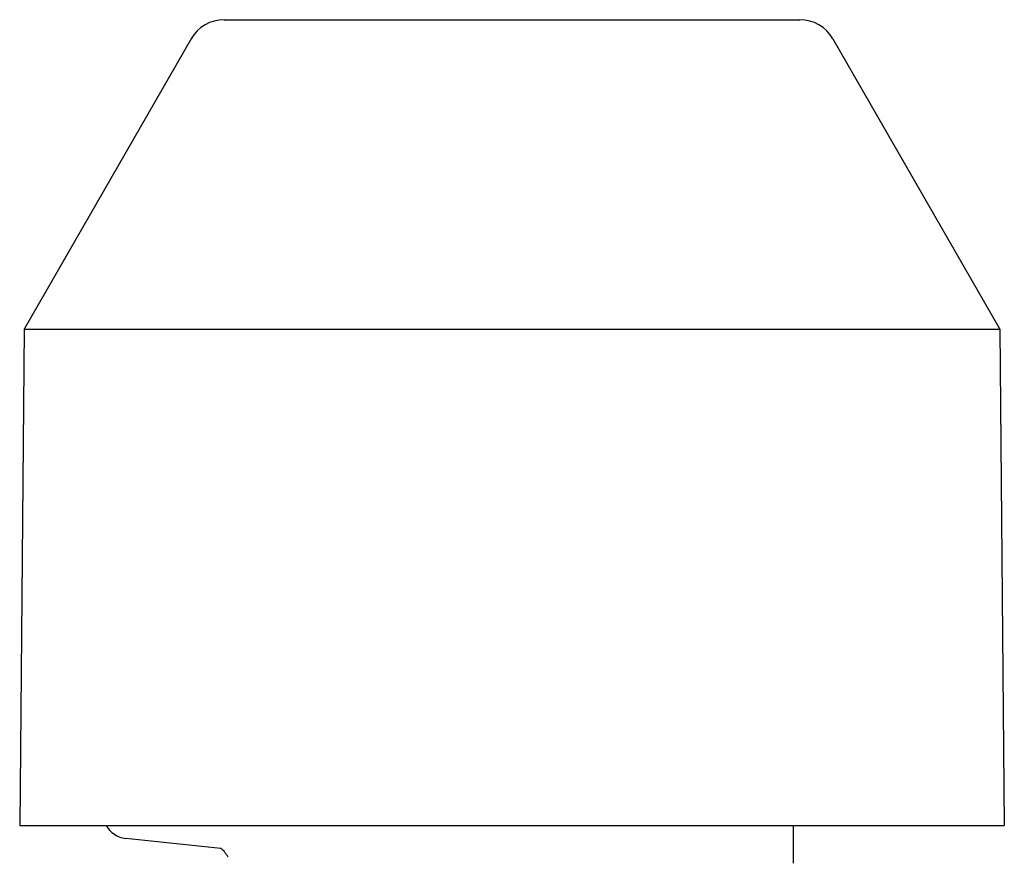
# Model space of a CAD drawing. Header units: millimetres. Extents: x 229 to 1592, y 43 to 356.
# Tile 3 of 5: x 309 to 348, y 239 to 272. Entities that reach past the tile are written whole.
import ezdxf

# ---------------------------------------------------------------- set-up
doc = ezdxf.new("R2010")
doc.units = ezdxf.units.MM
doc.layers.add('DETAIL', color=2, linetype='Continuous')

msp = doc.modelspace()

# ---------------------------------------------------------------- linework, layer by layer
at = {"layer": 'DETAIL'}
for p, q in [((317.329, 272.124), (339.829, 272.124)), ((316.029, 271.372), (309.498, 260.031)), ((341.129, 271.372), (347.659, 260.031)), ((309.498, 260.031), (309.329, 240.624)), ((309.498, 260.031), (347.659, 260.031)), ((347.659, 260.031), (347.829, 240.624)), ((309.329, 240.624), (347.829, 240.624)), ((339.579, 240.624), (339.579, 239.154)), ((317.192, 239.732), (313.473, 240.123))]:
    msp.add_line(p, q, dxfattribs=at)
for centre, radius, start, end in [((317.329, 270.624), 1.5, 90.0002, 150.065), ((339.829, 270.624), 1.5, 29.935, 89.9998), ((313.575, 241.115), 0.997, 209.5282, 264.0917), ((316.579, 238.943), 1, 26.1137, 52.1773)]:
    msp.add_arc(centre, radius, start, end, dxfattribs=at)

doc.saveas('drawing.dxf')
